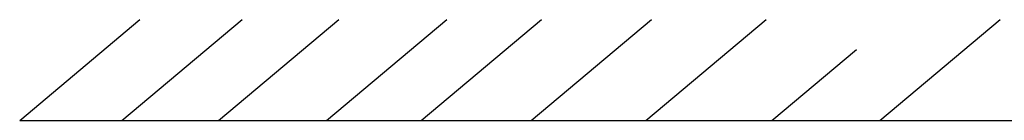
# Model space of a CAD drawing. Extents: x 0 to 594, y 0 to 420.
# Tile 23 of 101: x 66 to 115, y 311 to 316. Entities that reach past the tile are written whole.
import ezdxf

# ---------------------------------------------------------------- set-up
doc = ezdxf.new("R2010")
doc.units = 0
doc.header["$LTSCALE"] = 32.67
doc.layers.get('0').update_dxf_attribs({"linetype": 'CONTINUOUS'})

msp = doc.modelspace()

# ---------------------------------------------------------------- linework, layer by layer
at = {"color": 7, "linetype": 'CONTINUOUS'}
for p, q in [((66.041, 311.152), (72, 316.152)), ((71.098, 311.152), (77.057, 316.152)), ((75.886, 311.152), (81.845, 316.152)), ((81.236, 311.152), (87.195, 316.152)), ((85.93, 311.152), (91.889, 316.152)), ((91.374, 311.152), (97.333, 316.152)), ((97.065, 311.152), (103.023, 316.152)), ((108.647, 311.152), (114.605, 316.152)), ((103.296, 311.152), (107.49, 314.671)), ((66.041, 311.152), (128.088, 311.152))]:
    msp.add_line(p, q, dxfattribs=at)

doc.saveas('drawing.dxf')
